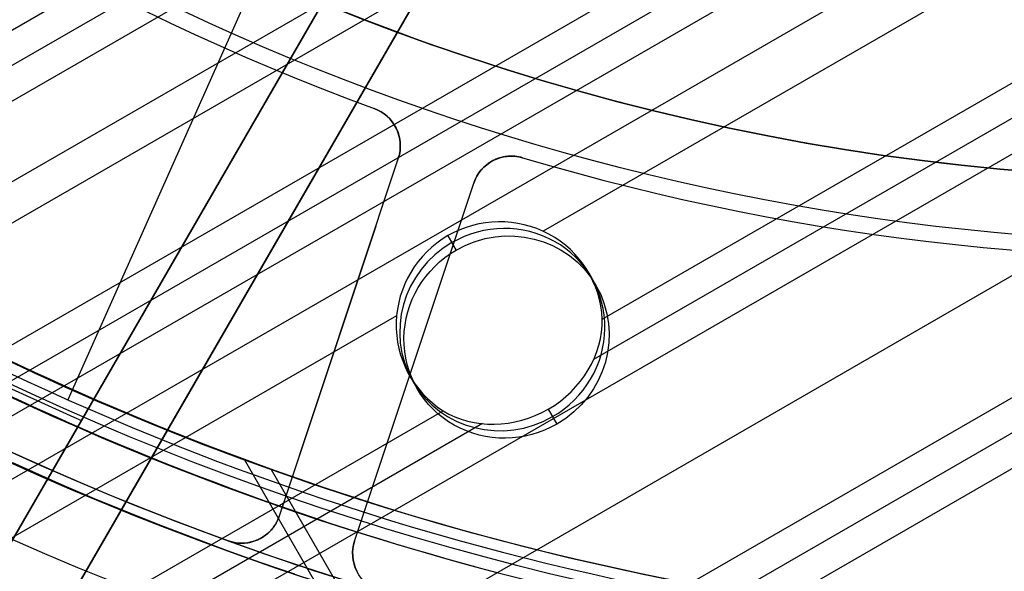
# Model space of a CAD drawing. Extents: x 19499 to 20475, y -6718 to -5871.
# Tile 9 of 60: x 19957 to 19982, y -6471 to -6457. Entities that reach past the tile are written whole.
import ezdxf

# ---------------------------------------------------------------- set-up
doc = ezdxf.new("R2010")
doc.units = 0
doc.layers.get('0').update_dxf_attribs({"linetype": 'CONTINUOUS'})
doc.layers.add('BLANCO_METALICO', color=7, linetype='CONTINUOUS')
doc.layers.add('COLOR', color=7, linetype='CONTINUOUS')

msp = doc.modelspace()

# ---------------------------------------------------------------- linework, layer by layer
for p, q in [((19966.5608478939, -6447.281077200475, 103.0971952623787), (19958.0114763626, -6466.483280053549, 89.05580518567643)), ((19972.89623492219, -6451.580841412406, 88.12500292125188), (19952.45569112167, -6463.382194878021, 88.12500292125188)), ((19544.53160284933, -6695.071814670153, 57.14137034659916), (19965.36961918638, -6452.100872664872, 57.14137034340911)), ((19966.34880751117, -6452.432302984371, 56.71842685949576), (19544.91991347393, -6695.74438840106, 56.71842685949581)), ((19545.30822409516, -6696.416962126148, 56.29548337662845), (19967.35217233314, -6452.749775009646, 56.2954833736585)), ((19970.7846501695, -6453.838887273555, 55.92515012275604), (19546.637943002, -6698.720102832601, 55.92515012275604)), ((19547.96766190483, -6701.023243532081, 55.55481686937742), (19974.51747190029, -6454.754595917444, 55.55481686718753)), ((19975.74511970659, -6454.942578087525, 55.13187338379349), (19548.35597252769, -6701.695817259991, 55.13187338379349)), ((19548.74428315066, -6702.368390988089, 54.70892989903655), (19977.01339573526, -6455.107103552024, 54.70892989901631)), ((19549.43534594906, -6703.565346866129, 56.44244927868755), (19978.74570330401, -6455.702896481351, 56.44244927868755)), ((19981.4142070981, -6455.637148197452, 54.33859664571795), (19969.98319248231, -6462.236847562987, 54.33859664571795)), ((19971.47043204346, -6464.449043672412, 53.96826339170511), (19984.40738715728, -6456.979889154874, 53.96826339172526)), ((19984.79569777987, -6457.652462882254, 53.54531990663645), (19971.25323618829, -6465.47120672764, 53.54531990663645)), ((19552.18034220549, -6708.319819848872, 53.12237642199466), (19985.1840084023, -6458.325036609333, 53.12237642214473)), ((19986.51372730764, -6460.628177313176, 52.75204316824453), (19553.51006111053, -6710.622960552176, 52.75204316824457)), ((19967.7937313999, -6462.708161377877, 56.30606356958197), (19967.58438501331, -6462.345562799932, 54.4925059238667)), ((19967.5843850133, -6462.34556279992, 54.49250592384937), (19967.79373139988, -6462.708161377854, 56.30606356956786)), ((19967.58438501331, -6462.345562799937, 54.49250592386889), (19967.79373139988, -6462.708161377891, 56.30606356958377)), ((19554.83978001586, -6712.926101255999, 52.38170991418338), (19987.84344621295, -6462.931318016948, 52.38170991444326)), ((19971.12883470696, -6463.284729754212, 54.133758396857), (19971.31207853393, -6463.602117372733, 55.72119082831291)), ((19988.23175683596, -6463.603891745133, 51.95876642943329), (19555.22825110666, -6713.598582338, 51.95876642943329)), ((19966.29083112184, -6464.368633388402, 54.33859664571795), (19550.07400205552, -6704.671531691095, 54.33859664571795)), ((19988.62006745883, -6464.276465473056, 51.5358229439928), (19555.67506077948, -6714.237381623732, 51.53582294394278)), ((19966.62550260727, -6465.884729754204, 54.13375839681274), (19966.80874643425, -6466.202117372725, 55.72119082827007)), ((19551.40372096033, -6706.974672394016, 53.96826339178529), (19967.46302937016, -6466.762718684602, 53.96826339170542)), ((19970.11122792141, -6466.722183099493, 53.26628440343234), (19970.32709356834, -6467.096073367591, 55.13631808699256)), ((19968.45684647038, -6467.085703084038, 53.54531990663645), (19551.79203158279, -6707.647246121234, 53.5453199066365)), ((19964.2279766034, -6471.048807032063, 57.73911972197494), (19962.47004091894, -6468.003973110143, 58.55082258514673)), ((19963.13508863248, -6468.245011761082, 52.74066862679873), (19964.87377886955, -6471.256511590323, 51.93785208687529))]:
    msp.add_line(p, q)
at = {"extrusion": (0.1124755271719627, -0.1948133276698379, 0.9743700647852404)}
msp.add_lwpolyline([(14072.73630583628, -15186.40989010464), (14072.22575624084, -15186.10092170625), (14071.71721043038, -15185.78725698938), (14071.21072882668, -15185.46891492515), (14070.70637165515, -15185.14591556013), (14070.20419892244, -15184.81828001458), (14069.70427039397, -15184.48603048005), (14069.20664557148, -15184.14919021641), (14068.71138367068, -15183.80778354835), (14068.21854359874, -15183.46183586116), (14067.72818393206, -15183.11137359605), (14067.24036289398, -15182.7564242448), (14066.75513833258, -15182.39701634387), (14066.27256769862, -15182.0331794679), (14065.79270802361, -15181.66494422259), (14065.31561589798, -15181.29234223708), (14064.84134744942, -15180.91540615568), (14064.36995832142, -15180.53416962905), (14063.90150365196, -15180.14866730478), (14063.4360380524, -15179.75893481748), (14062.97361558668, -15179.36500877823), (14062.51428975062, -15178.96692676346), (14062.05811345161, -15178.5647273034), (14061.60513898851, -15178.15844986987), (14061.15541803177, -15177.74813486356), (14060.70900160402, -15177.33382360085), (14060.26594006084, -15176.91555830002), (14059.82628307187, -15176.49338206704), (14059.3900796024, -15176.06733888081), (14058.95737789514, -15175.63747357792), (14058.52822545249, -15175.20383183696), (14058.10266901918, -15174.76646016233), (14057.68075456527, -15174.32540586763), (14057.26252726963, -15173.88071705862), (14056.8480315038, -15173.43244261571), (14056.43731081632, -15172.98063217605), (14056.03040791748, -15172.52533611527), (14055.6273646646, -15172.06660552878), (14055.2282220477, -15171.60449221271), (14054.83302017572, -15171.13904864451), (14054.44179826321, -15170.6703279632), (14054.05459461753, -15170.19838394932), (14053.67144662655, -15169.72327100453), (14053.29239074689, -15169.2450441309), (14052.91746249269, -15168.76375891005), (14052.54669642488, -15168.27947148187), (14052.18012614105, -15167.79223852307), (14051.81778426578, -15167.30211722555), (14051.45970244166, -15166.80916527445), (14051.10591132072, -15166.31344082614), (14050.75644055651, -15165.8150024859), (14050.41131879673, -15165.31390928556), (14050.0705736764, -15164.81022066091), (14049.73423181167, -15164.30399642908), (14049.40231879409, -15163.79529676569), (14049.0748591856, -15163.28418218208), (14048.75187651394, -15162.77071350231), (14048.43339326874, -15162.25495184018), (14048.11943089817, -15161.73695857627), (14047.81000980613, -15161.21679533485), (14047.50514935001, -15160.69452396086), (14047.20486783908, -15160.17020649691), (14046.90918253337, -15159.64390516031), (14046.61810964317, -15159.1156823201), (14046.33166432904, -15158.58560047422), (14046.04986070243, -15158.05372222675), (14045.7727118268, -15157.52011026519), (14045.50022971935, -15156.98482733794), (14045.23242535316, -15156.44793623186), (14044.96930866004, -15155.90949974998), (14044.71088853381, -15155.36958068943), (14044.457172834, -15154.82824181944), (14044.2081683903, -15154.28554585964), (14043.96388100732, -15153.74155545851), (14043.72431546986, -15153.19633317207), (14043.48947554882, -15152.64994144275), (14043.25936400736, -15152.1024425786), (14043.03398260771, -15151.55389873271), (14042.81333211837, -15151.00437188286), (14042.59741232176, -15150.45392381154), (14042.38622202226, -15149.90261608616), (14042.17975905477, -15149.3505100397), (14041.97802029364, -15148.79766675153), (14041.78100166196, -15148.24414702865), (14041.5886981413, -15147.69001138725), (14041.40110378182, -15147.13532003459), (14041.21821171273, -15146.58013285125), (14041.04001415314, -15146.02450937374), (14040.86650242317, -15145.46850877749), (14040.69766695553, -15144.91218986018), (14040.53349730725, -15144.35561102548), (14040.37398217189, -15143.79883026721), (14040.21910939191, -15143.24190515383), (14040.06886597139, -15142.68489281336), (14039.92323808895, -15142.12784991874), (14039.78221111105, -15141.57083267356), (14039.64576960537, -15141.01389679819), (14039.51389735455, -15140.45709751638), (14039.38657737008, -15139.90048954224), (14039.26379190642, -15139.34412706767), (14039.14552247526, -15138.78806375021), (14039.03174986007, -15138.23235270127), (14038.92245413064, -15137.67704647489), (14038.81761465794, -15137.12219705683), (14038.71721012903, -15136.56785585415), (14038.6212185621, -15136.0140736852), (14038.52961732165, -15135.46090077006), (14038.44238313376, -15134.90838672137), (14038.35949210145, -15134.35658053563), (14038.2809197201, -15133.80553058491), (14038.20664089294, -15133.25528460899), (14038.13662994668, -15132.70588970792), (14038.07086064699, -15132.15739233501), (14038.00930621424, -15131.60983829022), (14037.95193933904, -15131.06327271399), (14037.89873219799, -15130.51774008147), (14037.8496564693, -15129.97328419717), (14037.80468334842, -15129.42994818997), (14037.76378356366, -15128.88777450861), (14037.72692739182, -15128.3468049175), (14037.69408467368, -15127.80708049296), (14037.66522482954, -15127.26864161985), (14037.64031687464, -15126.73152798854), (14037.61932943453, -15126.19577859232), (14037.60223076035, -15125.66143172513), (14037.58898874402, -15125.12852497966), (14037.57957093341, -15124.59709524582), (14037.57394454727, -15124.06717870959), (14037.57207649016, -15123.53881085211)], dxfattribs=at)
at = {"extrusion": (0.1124755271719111, -0.1948133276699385, 0.9743700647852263)}
msp.add_lwpolyline([(14037.57207649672, -15124.81770079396), (14037.57382816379, -15125.32934407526), (14037.57910334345, -15125.84244072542), (14037.58793210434, -15126.35695855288), (14037.60034423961, -15126.87286474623), (14037.61636925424, -15127.39012587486), (14037.63603635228, -15127.90870789), (14037.659374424, -15128.42857612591), (14037.68641203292, -15128.94969530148), (14037.71717740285, -15129.47202952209), (14037.75169840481, -15129.99554228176), (14037.79000254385, -15130.52019646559), (14037.83211694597, -15131.04595435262), (14037.87806834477, -15131.57277761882), (14037.92788306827, -15132.10062734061), (14037.98158702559, -15132.62946399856), (14038.03920569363, -15133.15924748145), (14038.10076410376, -15133.6899370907), (14038.16628682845, -15134.22149154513), (14038.23579796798, -15134.753868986), (14038.30932113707, -15135.28702698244), (14038.38687945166, -15135.82092253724), (14038.46849551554, -15136.35551209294), (14038.55419140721, -15136.89075153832), (14038.64398866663, -15137.42659621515), (14038.73790828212, -15137.96300092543), (14038.8359706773, -15138.49991993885), (14038.93819569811, -15139.03730700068), (14039.04460259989, -15139.57511534), (14039.1552100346, -15140.11329767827), (14039.27003603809, -15140.65180623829), (14039.38909801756, -15141.19059275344), (14039.51241273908, -15141.72960847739), (14039.63999631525, -15142.26880419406), (14039.77186419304, -15142.808130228), (14039.9080311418, -15143.34753645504), (14040.04851124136, -15143.88697231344), (14040.19331787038, -15144.4263868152), (14040.34246369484, -15144.96572855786), (14040.49596065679, -15145.50494573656), (14040.65381996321, -15146.04398615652), (14040.8160520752, -15146.58279724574), (14040.98266669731, -15147.12132606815), (14041.15367276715, -15147.65951933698), (14041.32907844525, -15148.19732342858), (14041.50889110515, -15148.7346843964), (14041.69311732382, -15149.27154798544), (14041.88176287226, -15149.8078596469), (14042.07483270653, -15150.34356455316), (14042.27233095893, -15150.87860761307), (14042.47426092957, -15151.41293348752), (14042.68062507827, -15151.94648660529), (14042.89142501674, -15152.47921117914), (14043.10666150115, -15153.01105122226), (14043.32633442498, -15153.54195056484), (14043.55044281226, -15154.071852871), (14043.7789848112, -15154.60070165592), (14044.01195768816, -15155.12844030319), (14044.24935782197, -15155.65501208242), (14044.49118069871, -15156.18036016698), (14044.73742090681, -15156.70442765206), (14044.98807213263, -15157.2271575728), (14045.24312715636, -15157.74849292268), (14045.50257784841, -15158.26837667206), (14045.76641516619, -15158.78675178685), (14046.03462915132, -15159.30356124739), (14046.30720892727, -15159.81874806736), (14046.58414269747, -15160.33225531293), (14046.8654177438, -15160.84402612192), (14047.15102042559, -15161.35400372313), (14047.4409361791, -15161.86213145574), (14047.7351495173, -15162.3683527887), (14048.03364403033, -15162.87261134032), (14048.33640238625, -15163.37485089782), (14048.64340633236, -15163.87501543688), (14048.95463669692, -15164.37304914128), (14049.27007339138, -15164.86889642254), (14049.58969541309, -15165.36250193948), (14049.91348084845, -15165.85381061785), (14050.24140687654, -15166.34276766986), (14050.57344977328, -15166.82931861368), (14050.90958491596, -15167.31340929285), (14051.24978678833, -15167.7949858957), (14051.59402898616, -15168.27399497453), (14051.94228422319, -15168.75038346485), (14052.29452433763, -15169.22409870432), (14052.65072029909, -15169.69508845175), (14053.010842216, -15170.16330090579), (14053.37485934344, -15170.62868472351), (14053.74274009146, -15171.09118903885), (14054.11445203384, -15171.55076348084), (14054.48996191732, -15172.00735819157), (14054.86923567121, -15172.46092384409), (14055.25223841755, -15172.91141165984), (14055.63893448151, -15173.35877342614), (14056.02928740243, -15173.80296151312), (14056.42325994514, -15174.24392889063), (14056.82081411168, -15174.68162914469), (14057.22191115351, -15175.11601649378), (14057.62651158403, -15175.54704580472), (14058.03457519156, -15175.97467260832), (14058.44606105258, -15176.39885311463), (14058.86092754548, -15176.81954422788), (14059.27913236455, -15177.23670356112), (14059.70063253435, -15177.6502894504), (14060.12538442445, -15178.06026096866), (14060.55334376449, -15178.46657793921), (14060.98446565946, -15178.86920094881), (14061.41870460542, -15179.26809136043), (14061.85601450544, -15179.66321132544), (14062.29634868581, -15180.05452379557), (14062.73965991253, -15180.44199253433), (14063.1859004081, -15180.82558212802), (14063.63502186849, -15181.20525799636), (14064.08697548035, -15181.58098640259), (14064.54171193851, -15181.95273446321), (14064.99918146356, -15182.32047015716), (14065.45933381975, -15182.68416233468), (14065.92211833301, -15183.04378072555), (14066.38748390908, -15183.399295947), (14066.8553790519, -15183.75067951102), (14067.32575188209, -15184.09790383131), (14067.79855015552, -15184.4409422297), (14068.27372128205, -15184.77976894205), (14068.75121234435, -15185.11435912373), (14069.23097011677, -15185.44468885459), (14069.7129410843, -15185.77073514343), (14070.19707146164, -15186.09247593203), (14070.68330721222, -15186.40989009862)], dxfattribs=at)
at = {"extrusion": (0.112475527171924, -0.194813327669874, 0.9743700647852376)}
msp.add_lwpolyline([(14035.27207649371, -15123.53881084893), (14035.27382396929, -15124.05805962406), (14035.27908618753, -15124.57875890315), (14035.28789264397, -15125.10087713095), (14035.30027256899, -15125.62438215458), (14035.31625491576, -15126.14924122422), (14035.33586834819, -15126.67542099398), (14035.35914122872, -15127.20288752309), (14035.38610160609, -15127.73160627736), (14035.41677720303, -15128.26154213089), (14035.45119540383, -15128.79265936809), (14035.48938324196, -15129.32492168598), (14035.53136738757, -15129.85829219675), (14035.57717413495, -15130.39273343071), (14035.62682938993, -15130.92820733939), (14035.6803586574, -15131.46467529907), (14035.73778702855, -15132.00209811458), (14035.79913916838, -15132.54043602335), (14035.86443930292, -15133.07964869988), (14035.93371120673, -15133.61969526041), (14036.00697819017, -15134.16053426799), (14036.08426308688, -15134.70212373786), (14036.16558824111, -15135.24442114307), (14036.2509754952, -15135.78738342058), (14036.34044617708, -15136.33096697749), (14036.43402108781, -15136.87512769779), (14036.53172048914, -15137.4198209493), (14036.63356409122, -15137.96500159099), (14036.73957104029, -15138.51062398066), (14036.84975990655, -15139.0566419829), (14036.96414867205, -15139.60300897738), (14037.08275471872, -15140.14967786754), (14037.20559481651, -15140.69660108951), (14037.33268511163, -15141.2437306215), (14037.46404111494, -15141.79101799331), (14037.59967769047, -15142.3384142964), (14037.73960904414, -15142.88587019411), (14037.88384871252, -15143.43333593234), (14038.0324095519, -15143.9807613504), (14038.18530372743, -15144.52809589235), (14038.34254270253, -15145.07528861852), (14038.50413722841, -15145.62228821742), (14038.67009733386, -15146.16904301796), (14038.84043231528, -15146.7155010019), (14039.01515072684, -15147.26160981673), (14039.19426037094, -15147.80731678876), (14039.37776828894, -15148.35256893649), (14039.56568075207, -15148.89731298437), (14039.75800325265, -15149.44149537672), (14039.9547404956, -15149.98506229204), (14040.15589639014, -15150.52795965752), (14040.36147404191, -15151.07013316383), (14040.57147574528, -15151.61152828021), (14040.785902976, -15152.15209026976), (14041.0047563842, -15152.69176420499), (14041.22803578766, -15153.23049498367), (14041.45574016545, -15153.7682273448), (14041.68786765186, -15154.30490588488), (14041.92441553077, -15154.84047507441), (14042.16538023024, -15155.3748792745), (14042.41075731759, -15155.90806275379), (14042.6605414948, -15156.43996970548), (14042.91472659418, -15156.97054426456), (14043.17330557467, -15157.49973052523), (14043.43627051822, -15158.02747255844), (14043.70361262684, -15158.55371442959), (14043.97532221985, -15159.0784002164), (14044.25138873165, -15159.60147402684), (14044.53180070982, -15160.12288001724), (14044.81654581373, -15160.64256241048), (14045.10561081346, -15161.16046551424), (14045.39898158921, -15161.67653373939), (14045.69664313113, -15162.19071161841), (14045.99857953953, -15162.70294382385), (14046.3047740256, -15163.21317518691), (14046.61520891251, -15163.72135071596), (14046.92986563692, -15164.22741561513), (14047.24872475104, -15164.73131530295), (14047.57176592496, -15165.23299543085), (14047.89896794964, -15165.73240190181), (14048.23030874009, -15166.22948088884), (14048.56576533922, -15166.72417885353), (14048.90531392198, -15167.21644256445), (14049.24892979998, -15167.70621911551), (14049.59658742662, -15168.19345594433), (14049.94826040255, -15168.67810085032), (14050.30392148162, -15169.16010201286), (14050.66354257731, -15169.63940800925), (14051.02709476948, -15170.1159678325), (14051.39454831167, -15170.58973090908), (14051.76587263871, -15171.06064711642), (14052.14103637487, -15171.52866680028), (14052.52000734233, -15171.9937407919), (14052.90275257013, -15172.45582042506), (14053.28923830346, -15172.91485755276), (14053.67943001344, -15173.37080456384), (14054.07329240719, -15173.82361439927), (14054.47078943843, -15174.27324056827), (14054.87188431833, -15174.71963716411), (14055.27653952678, -15175.16275887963), (14055.6847168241, -15175.60256102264), (14056.096377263, -15176.03899953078), (14056.51148120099, -15176.47203098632), (14056.92998831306, -15176.90161263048), (14057.35185760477, -15177.32770237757), (14057.77704742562, -15177.75025882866), (14058.20551548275, -15178.16924128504), (14058.63721885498, -15178.58460976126), (14059.07211400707, -15178.99632499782), (14059.51015680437, -15179.40434847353), (14059.95130252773, -15179.80864241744), (14060.39550588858, -15180.2091698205), (14060.84272104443, -15180.60589444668), (14061.29290161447, -15180.99878084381), (14061.74600069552, -15181.38779435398), (14062.20197087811, -15181.77290112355), (14062.66076426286, -15182.15406811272), (14063.12233247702, -15182.53126310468), (14063.58662669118, -15182.90445471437), (14064.0535976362, -15183.27361239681), (14064.52319562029, -15183.63870645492), (14064.99537054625, -15183.99970804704), (14065.47007192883, -15184.35658919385), (14065.94724891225, -15184.70932278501), (14066.4268502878, -15185.05788258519), (14066.90882451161, -15185.40224323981), (14067.39311972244, -15185.74238028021), (14067.87968375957, -15186.07827012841), (14068.3684641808, -15186.40989010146)], dxfattribs=at)
at = {"extrusion": (0.1124755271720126, -0.1948133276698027, 0.9743700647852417)}
msp.add_lwpolyline([(14066.52850022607, -15186.40989010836), (14066.06256948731, -15186.07256656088), (14065.59891008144, -15185.73130681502), (14065.13756888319, -15185.38613463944), (14064.67859245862, -15185.0370745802), (14064.22202704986, -15184.68415195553), (14063.76791856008, -15184.32739285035), (14063.31631253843, -15183.96682411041), (14062.86725416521, -15183.60247333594), (14062.42078823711, -15183.23436887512), (14061.97695915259, -15182.86253981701), (14061.5358108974, -15182.48701598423), (14061.09738703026, -15182.10782792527), (14060.6617306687, -15181.72500690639), (14060.22888447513, -15181.33858490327), (14059.79889064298, -15180.94859459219), (14059.37179088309, -15180.555069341), (14058.94762641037, -15180.15804319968), (14058.52643793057, -15179.75755089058), (14058.1082656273, -15179.35362779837), (14057.69314914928, -15178.94630995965), (14057.28112759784, -15178.53563405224), (14056.87223951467, -15178.12163738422), (14056.46652286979, -15177.70435788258), (14056.0640150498, -15177.28383408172), (14055.66475284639, -15176.8601051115), (14055.26877244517, -15176.43321068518), (14054.87610941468, -15176.00319108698), (14054.48679869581, -15175.57008715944), (14054.10087459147, -15175.13394029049), (14053.71837075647, -15174.69479240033), (14053.3393201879, -15174.25268592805), (14052.96375521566, -15173.80766381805), (14052.59170749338, -15173.35976950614), (14052.22320798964, -15172.90904690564), (14051.85828697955, -15172.45554039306), (14051.49697403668, -15171.9992947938), (14051.13929802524, -15171.54035536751), (14050.7852870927, -15171.07876779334), (14050.43496866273, -15170.61457815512), (14050.08836942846, -15170.14783292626), (14049.74551534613, -15169.67857895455), (14049.4064316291, -15169.20686344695), (14049.07114274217, -15168.73273395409), (14048.73967239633, -15168.25623835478), (14048.41204354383, -15167.77742484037), (14048.0882783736, -15167.29634189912), (14047.76839830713, -15166.81303830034), (14047.45242399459, -15166.3275630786), (14047.1403753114, -15165.83996551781), (14046.83227135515, -15165.35029513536), (14046.5281304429, -15164.85860166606), (14046.2279701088, -15164.36493504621), (14045.93180710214, -15163.86934539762), (14045.63965738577, -15163.37188301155), (14045.35153613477, -15162.87259833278), (14045.06745773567, -15162.37154194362), (14044.78743578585, -15161.86876454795), (14044.51148309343, -15161.36431695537), (14044.23961167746, -15160.85825006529), (14043.97183276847, -15160.35061485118), (14043.70815680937, -15159.84146234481), (14043.44859345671, -15159.33084362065), (14043.19315158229, -15158.81880978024), (14042.94183927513, -15158.30541193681), (14042.69466384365, -15157.79070119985), (14042.4516318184, -15157.27472865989), (14042.21274895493, -15156.75754537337), (14041.97802023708, -15156.23920234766), (14041.74744988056, -15155.7197505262), (14041.52104133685, -15155.19924077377), (14041.2987972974, -15154.67772386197), (14041.08071969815, -15154.1552504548), (14040.86680972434, -15153.63187109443), (14040.65706781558, -15153.10763618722), (14040.45149367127, -15152.58259598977), (14040.25008625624, -15152.0568005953), (14040.05284380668, -15151.53029992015), (14039.85976383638, -15151.00314369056), (14039.67084314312, -15150.4753814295), (14039.48607781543, -15149.94706244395), (14039.30546323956, -15149.41823581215), (14039.12899410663, -15148.8889503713), (14038.95666442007, -15148.3592547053), (14038.78846750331, -15147.82919713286), (14038.62439600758, -15147.29882569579), (14038.46444192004, -15146.76818814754), (14038.30859657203, -15146.23733194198), (14038.15685064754, -15145.70630422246), (14038.00919419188, -15145.17515181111), (14037.86561662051, -15144.64392119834), (14037.72610672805, -15144.11265853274), (14037.59065269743, -15143.58140961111), (14037.45924210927, -15143.05021986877), (14037.33186195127, -15142.51913437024), (14037.20849862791, -15141.98819780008), (14037.08913797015, -15141.45745445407), (14036.97376524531, -15140.92694823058), (14036.86236516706, -15140.39672262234), (14036.75492190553, -15139.86682070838), (14036.65141909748, -15139.33728514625), (14036.55183985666, -15138.80815816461), (14036.45616678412, -15138.279481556), (14036.36438197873, -15137.75129666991), (14036.27646704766, -15137.22364440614), (14036.19240311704, -15136.69656520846), (14036.11217084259, -15136.17009905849), (14036.03575042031, -15135.64428546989), (14035.96312159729, -15135.11916348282), (14035.89426368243, -15134.59477165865), (14035.82915555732, -15134.07114807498), (14035.76777568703, -15133.54833032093), (14035.71010213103, -15133.02635549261), (14035.65611255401, -15132.50526018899), (14035.6057842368, -15131.98508050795), (14035.55909408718, -15131.46585204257), (14035.51601865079, -15130.94760987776), (14035.47653412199, -15130.43038858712), (14035.44061635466, -15129.91422222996), (14035.40824087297, -15129.39914434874), (14035.37938288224, -15128.88518796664), (14035.35401727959, -15128.37238558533), (14035.33211866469, -15127.8607691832), (14035.31366135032, -15127.35037021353), (14035.29861937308, -15126.84121960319), (14035.28696650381, -15126.33334775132), (14035.27867625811, -15125.82678452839), (14035.27372190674, -15125.32155927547), (14035.27207648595, -15124.81770080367)], dxfattribs=at)
for points in [[(19956.44413536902, -6466.331733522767), (19956.84283534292, -6466.518223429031), (19957.24265014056, -6466.70229296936), (19957.64356563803, -6466.883933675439), (19958.04556771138, -6467.063137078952), (19958.44864223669, -6467.239894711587), (19958.85277509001, -6467.414198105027), (19959.25795214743, -6467.58603879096), (19959.664159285, -6467.755408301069), (19960.0713823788, -6467.922298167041), (19960.47960730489, -6468.086699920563), (19960.88881993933, -6468.248605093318), (19961.29900615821, -6468.408005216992), (19961.71015183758, -6468.564891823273), (19962.12224285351, -6468.719256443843), (19962.53526508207, -6468.87109061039), (19962.94920439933, -6469.020385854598), (19963.36404668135, -6469.167133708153), (19963.77977780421, -6469.311325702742), (19964.19638364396, -6469.45295337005), (19964.61385007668, -6469.592008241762), (19965.03216297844, -6469.728481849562), (19965.4513082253, -6469.862365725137), (19965.87127169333, -6469.993651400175), (19966.29203925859, -6470.122330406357), (19966.71359679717, -6470.248394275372), (19967.13593018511, -6470.371834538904), (19967.55902529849, -6470.49264272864), (19967.98286801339, -6470.610810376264), (19968.40744420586, -6470.726329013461), (19968.83273929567, -6470.839191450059)], [(19956.62098669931, -6468.067046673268), (19957.0302845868, -6468.252485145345), (19957.44069176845, -6468.435435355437), (19957.852193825, -6468.615888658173), (19958.26477633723, -6468.793836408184), (19958.67842488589, -6468.9692699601), (19959.09312505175, -6469.142180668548), (19959.50886241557, -6469.312559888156), (19959.92562255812, -6469.480398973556), (19960.34339106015, -6469.645689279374), (19960.76215350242, -6469.80842216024), (19961.18189546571, -6469.968588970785), (19961.60260253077, -6470.126181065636), (19962.02426027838, -6470.281189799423), (19962.44685428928, -6470.433606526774), (19962.87037014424, -6470.583422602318), (19963.29479342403, -6470.730629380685), (19963.7201097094, -6470.875218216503)]]:
    msp.add_lwpolyline(points)
for centre, radius, start, end in [((19986.97575810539, -6401.428438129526, 89.37470231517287), 73.2424557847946, 210.0000000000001, 30.00000000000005), ((19986.97575809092, -6401.428438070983, 88.63012703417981), 71.44457953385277, 210.0000000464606, 29.99999995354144), ((19986.97575810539, -6401.428438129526, 89.05580518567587), 71.21139006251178, 209.9999999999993, 29.99999999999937), ((19986.97575810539, -6401.42843812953, 88.12500292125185), 70.93945536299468, 254.9999999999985, 345.0000000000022), ((19986.97575810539, -6401.428438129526, 68.68735261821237), 73.24245578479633, 211.1713425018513, 311.5923049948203), ((19986.97575810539, -6401.428438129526, 67.93735261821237), 70.94245578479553, 213.8367835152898, 313.7266063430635), ((19987.3765503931, -6400.615711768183, 88.12500292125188), 71.82843897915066, 232.6410184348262, 254.8589815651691), ((19986.97575810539, -6401.428438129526, 88.125002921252), 70.93945536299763, 232.4999999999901, 255.0000000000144), ((19986.97575810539, -6401.428438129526, 46.50000292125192), 71.74245578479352, 232.4999999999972, 299.99993284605)]:
    msp.add_arc(centre, radius, start, end)
at = {"extrusion": (0, 0, -1)}
for centre, radius, start, end in [((-19986.97575810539, -6401.428438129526, -89.37470231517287), 70.94245578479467, 149.9999999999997, 329.9999999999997), ((-19986.97575810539, -6401.428438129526, -46.50000292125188), 70.94245578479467, 149.9999999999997, 329.9999999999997), ((-19986.97575810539, -6401.428438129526, -88.12500292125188), 52.0912327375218, 149.9999999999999, 329.9999999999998)]:
    msp.add_arc(centre, radius, start, end, dxfattribs=at)
at = {"extrusion": (0.06896082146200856, -0.1194436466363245, 0.9904431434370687)}
msp.add_arc((14061.25430376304, -15426.54246516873, 2202.838870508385), 2.609710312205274, 332.8388289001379, 89.81882946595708, dxfattribs=at)
at = {"extrusion": (-0.112475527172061, 0.1948133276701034, -0.974370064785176)}
msp.add_arc((-14061.26254823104, -15171.36617119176, -3559.772751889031), 2.59999999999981, 90, 269.9999999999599, dxfattribs=at)
at = {"extrusion": (0.1124755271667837, -0.1948133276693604, 0.9743700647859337)}
msp.add_arc((14061.26254852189, -15171.36617094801, 3558.814606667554), 2.599999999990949, 270.0000000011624, 90.00000000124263, dxfattribs=at)
at = {"extrusion": (0.06896082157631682, -0.1194436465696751, 0.9904431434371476)}
msp.add_arc((14061.2707927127, -15426.54247853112, 2202.838872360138), 2.609710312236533, 90.1811705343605, 207.1611710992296, dxfattribs=at)
at = {"extrusion": (0.1124755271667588, -0.1948133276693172, 0.9743700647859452)}
msp.add_arc((14061.26254852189, -15171.3661709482, 3558.814606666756), 2.600000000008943, 90.00000000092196, 270.0000000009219, dxfattribs=at)
at = {"extrusion": (-0.1124755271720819, 0.1948133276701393, -0.9743700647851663)}
msp.add_arc((-14061.26254823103, -15171.36617119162, -3559.772751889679), 2.599999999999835, 269.9999999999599, 90.00000000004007, dxfattribs=at)
at = {"extrusion": (0.239134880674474, -0.4141937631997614, 0.878212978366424)}
msp.add_arc((14061.24252105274, -13659.23702670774, 7500.805304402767), 2.589095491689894, 270.4432023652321, 334.3371695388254, dxfattribs=at)
at = {"extrusion": (0.2391348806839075, -0.4141937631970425, 0.8782129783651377)}
msp.add_arc((14061.28257541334, -13659.23702693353, 7500.805304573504), 2.589095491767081, 205.6628304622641, 269.5567976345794, dxfattribs=at)
at = {"layer": 'BLANCO_METALICO'}
for p, q in [((19958.48014496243, -6466.783838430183, 190.1470783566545), (19975.4375313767, -6437.41267843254, 190.1470783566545)), ((19975.4375313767, -6437.41267843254, 187.6470783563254), (19958.48014496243, -6466.783838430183, 187.6470783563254)), ((19958.48014496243, -6466.783838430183, 188.8970783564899), (19975.4375313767, -6437.41267843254, 188.8970783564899)), ((19954.63575458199, -6477.442524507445, 186.1470783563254), (19977.16952466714, -6438.412867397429, 186.1470783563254)), ((19954.63575458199, -6477.442524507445, 184.6470783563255), (19977.16942944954, -6438.413032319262, 184.6470783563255)), ((19977.16958119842, -6438.412680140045, 190.1470783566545), (19960.21219587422, -6467.783838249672, 190.1470783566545)), ((19960.21219587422, -6467.783838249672, 187.6470783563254), (19977.16958119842, -6438.412680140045, 187.6470783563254)), ((19977.16958119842, -6438.412680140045, 188.8970783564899), (19960.21219587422, -6467.783838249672, 188.8970783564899)), ((19965.90268676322, -6457.927614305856, 184.6470783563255), (19965.90268676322, -6457.927614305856, 187.6470783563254)), ((19952.90370001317, -6476.442522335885, 190.1470783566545), (19958.48014496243, -6466.783838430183, 190.1470783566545)), ((19958.48014496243, -6466.783838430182, 188.89707835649), (19952.90370001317, -6476.442522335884, 188.89707835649)), ((19958.48014496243, -6466.783838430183, 187.6470783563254), (19958.35333785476, -6467.003474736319, 187.6470783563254)), ((19958.48014496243, -6466.783838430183, 190.1470783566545), (19958.48014496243, -6466.783838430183, 187.6470783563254)), ((19958.35333785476, -6467.003474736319, 187.6470783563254), (19952.90370001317, -6476.442522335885, 187.6470783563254)), ((19954.63575082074, -6477.442522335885, 187.6470783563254), (19960.21219587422, -6467.783838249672, 187.6470783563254)), ((19960.21219587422, -6467.783838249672, 190.1470783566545), (19954.63575082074, -6477.442522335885, 190.1470783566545)), ((19954.63575082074, -6477.442522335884, 188.89707835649), (19960.21219587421, -6467.783838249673, 188.89707835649)), ((19960.21219587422, -6467.783838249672, 190.1470783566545), (19960.21219587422, -6467.783838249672, 187.6470783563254))]:
    msp.add_line(p, q, dxfattribs=at)
at = {"layer": 'BLANCO_METALICO', "extrusion": (0, 0, -1)}
for centre, radius, start, end in [((-19986.97549488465, -6401.428438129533, -171.6470783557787), 99.4999999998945, 179.9999999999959, 4.189765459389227e-12), ((-19986.97549488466, -6401.428438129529, -170.8389899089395), 99.49999999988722, 179.9999999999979, 2.094882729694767e-12), ((-19986.97549488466, -6401.428438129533, -169.280901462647), 99.49999999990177, 179.9999999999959, 4.189765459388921e-12), ((-19986.97549488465, -6401.428438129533, -171.6470783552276), 99.09999999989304, 179.9999999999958, 4.206676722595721e-12), ((-19986.97549488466, -6401.428438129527, -170.0309014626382), 98.69999999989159, 179.9999999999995, 5.279656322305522e-13), ((-19986.97549488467, -6401.428438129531, -168.5309014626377), 98.69999999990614, 179.9999999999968, 3.167793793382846e-12), ((-19986.97549488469, -6401.428438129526, -167.2309014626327), 98.19999999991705, 180, 0), ((-19986.97549488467, -6401.428438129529, -168.0309014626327), 98.19999999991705, 179.9999999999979, 2.122615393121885e-12)]:
    msp.add_arc(centre, radius, start, end, dxfattribs=at)
at = {"layer": 'BLANCO_METALICO'}
for centre, radius, start, end in [((19986.97549488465, -6401.428438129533, 170.030901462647), 99.49999999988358, 179.9999999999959, 4.189765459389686e-12), ((19986.97549488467, -6401.428438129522, 168.5309014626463), 99.49999999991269, 180.0000000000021, 359.9999999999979), ((19986.97549488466, -6401.428438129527, 171.6470783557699), 98.69999999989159, 179.9999999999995, 5.279656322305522e-13), ((19986.97549488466, -6401.428438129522, 170.8389899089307), 98.69999999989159, 180.0000000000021, 359.9999999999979), ((19986.97549488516, -6401.428438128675, 187.647078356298), 71.54937665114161, 241.2012678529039, 246.4197189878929)]:
    msp.add_arc(centre, radius, start, end, dxfattribs=at)
at = {"layer": 'COLOR'}
for p, q in [((19965.73038357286, -6459.142264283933, 28.20000054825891), (19965.73038357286, -6459.142264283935, 30.30000054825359)), ((19966.27894043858, -6459.63265364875, 28.083005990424), (19966.27894043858, -6459.63265364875, 30.30000054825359)), ((19966.33390766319, -6460.396044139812, 30.30000054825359), (19963.33681646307, -6469.415313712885, 30.30000054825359)), ((19966.33390766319, -6460.396044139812, 27.78395875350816), (19963.33681646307, -6469.415313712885, 23.7334337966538)), ((19966.33390766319, -6460.396044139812, 30.30000054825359), (19966.33390766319, -6460.396044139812, 27.78395875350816)), ((19968.7329229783, -6460.447675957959, 28.08306731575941), (19968.7329229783, -6460.447675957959, 30.30000054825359)), ((19969.46568626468, -6460.383074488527, 30.30000054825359), (19969.46568626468, -6460.383074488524, 28.20000054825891)), ((19965.23488377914, -6470.045663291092, 23.73350976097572), (19968.23199208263, -6461.02634224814, 27.78404627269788)), ((19965.23488377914, -6470.045663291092, 30.30000054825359), (19968.23199208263, -6461.02634224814, 30.30000054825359)), ((19968.23199208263, -6461.02634224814, 27.78404627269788), (19968.23199208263, -6461.02634224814, 30.30000054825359)), ((19965.76620520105, -6462.104454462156, 27.0167171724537), (19963.33681646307, -6469.415313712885, 27.0167171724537)), ((19965.23488377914, -6470.045663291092, 27.01675515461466), (19967.66425134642, -6462.734867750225, 27.01675515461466)), ((19964.83536206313, -6464.905678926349, 25.75869627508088), (19964.83536206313, -6464.905678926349, 30.30000054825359)), ((19966.73343793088, -6465.536002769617, 25.75877801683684), (19966.73343793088, -6465.536002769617, 30.30000054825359)), ((19963.33681646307, -6469.415313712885, 23.7334337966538), (19963.33681646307, -6469.415313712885, 30.30000054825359)), ((19962.04634003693, -6470.039851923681, 23.29836120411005), (19962.04634003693, -6470.039851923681, 30.30000054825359)), ((19962.83588556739, -6469.993980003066, 30.30000054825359), (19962.83588556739, -6469.993980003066, 23.43011410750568)), ((19965.23488377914, -6470.045663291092, 30.30000054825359), (19965.23488377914, -6470.045663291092, 23.73350976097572))]:
    msp.add_line(p, q, dxfattribs=at)
for points in [[(19969.46568626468, -6460.383074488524, 28.20000054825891), (19969.44138624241, -6460.376177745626, 28.19986734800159), (19969.41703507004, -6460.369907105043, 28.19946774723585), (19969.39263199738, -6460.364262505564, 28.1988017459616), (19969.36817627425, -6460.359243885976, 28.19786934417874), (19969.34366715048, -6460.354851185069, 28.19667054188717), (19969.31910387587, -6460.351084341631, 28.19520533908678), (19969.29448570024, -6460.34794329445, 28.19347373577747), (19969.26981187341, -6460.345427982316, 28.19147573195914), (19969.24500883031, -6460.34354644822, 28.18919899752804), (19969.22004466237, -6460.342302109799, 28.18663824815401), (19969.19498110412, -6460.34168796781, 28.18380405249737), (19969.16987989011, -6460.341697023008, 28.18070697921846), (19969.14480275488, -6460.34232227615, 28.17735759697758), (19969.11981143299, -6460.343556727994, 28.17376647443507), (19969.09496765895, -6460.345393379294, 28.16994418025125), (19969.07033316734, -6460.347825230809, 28.16590128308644), (19969.04591401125, -6460.35083665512, 28.16164508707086), (19969.02167481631, -6460.354416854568, 28.15717585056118), (19968.99761517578, -6460.358566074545, 28.15249357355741), (19968.97373468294, -6460.363284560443, 28.14759825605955), (19968.95003293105, -6460.368572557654, 28.14248989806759), (19968.92650951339, -6460.374430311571, 28.13716849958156), (19968.90316402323, -6460.380858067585, 28.13163406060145), (19968.87999605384, -6460.387856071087, 28.12588658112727), (19968.85700522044, -6460.395424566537, 28.11992606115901), (19968.83419122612, -6460.40356379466, 28.11375250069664), (19968.81155379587, -6460.412273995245, 28.10736589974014), (19968.78909265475, -6460.421555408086, 28.10076625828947), (19968.76666828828, -6460.431484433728, 28.09390501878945), (19968.74432684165, -6460.442035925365, 28.08679836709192), (19968.72234652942, -6460.453057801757, 28.07954341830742), (19968.70100556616, -6460.464397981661, 28.07223728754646), (19968.6802526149, -6460.476063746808, 28.06487074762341), (19968.65985092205, -6460.488164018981, 28.05736982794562), (19968.63980057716, -6460.500699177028, 28.04973452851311), (19968.62010166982, -6460.513669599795, 28.04196484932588), (19968.6007542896, -6460.527075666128, 28.03406079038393), (19968.58175852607, -6460.540917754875, 28.02602235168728), (19968.56311446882, -6460.555196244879, 28.01784953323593), (19968.5448222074, -6460.569911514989, 28.00954233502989), (19968.52683506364, -6460.585120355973, 28.00107184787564), (19968.50913318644, -6460.600847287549, 27.99242568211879), (19968.49175690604, -6460.61704428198, 27.98362861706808), (19968.4747465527, -6460.633663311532, 27.97470543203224), (19968.45814245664, -6460.65065634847, 27.96568090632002), (19968.44198494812, -6460.667975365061, 27.95657981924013), (19968.42631435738, -6460.685572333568, 27.94742695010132), (19968.41117101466, -6460.70339922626, 27.93824707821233), (19968.39653275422, -6460.721465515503, 27.92903368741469), (19968.38235084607, -6460.739812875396, 27.91976374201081), (19968.36862577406, -6460.758441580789, 27.91043724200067), (19968.35535802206, -6460.77735190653, 27.90105418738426), (19968.34254807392, -6460.796544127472, 27.8916145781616), (19968.3301964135, -6460.816018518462, 27.88211841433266), (19968.31830352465, -6460.835775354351, 27.87256569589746), (19968.30686989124, -6460.855814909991, 27.86295642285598), (19968.29589599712, -6460.876137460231, 27.85329059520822), (19968.28538232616, -6460.896743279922, 27.84356821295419), (19968.27532936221, -6460.917632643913, 27.83378927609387), (19968.26573758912, -6460.938805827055, 27.82395378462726), (19968.25660749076, -6460.960263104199, 27.81406173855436), (19968.24793955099, -6460.982004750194, 27.80411313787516), (19968.23973425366, -6461.004031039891, 27.79410798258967), (19968.23199208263, -6461.02634224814, 27.78404627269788)], [(19962.04634003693, -6470.03985192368, 23.29836120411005), (19962.07004129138, -6470.048137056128, 23.29849017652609), (19962.09384651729, -6470.055806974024, 23.29887709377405), (19962.11775510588, -6470.06286157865, 23.29952195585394), (19962.14176644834, -6470.069300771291, 23.30042476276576), (19962.16587993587, -6470.075124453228, 23.30158551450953), (19962.19009495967, -6470.080332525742, 23.30300421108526), (19962.21441091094, -6470.084924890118, 23.30468085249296), (19962.23882718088, -6470.088901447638, 23.30661543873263), (19962.26334316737, -6470.092262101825, 23.30880796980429), (19962.28795829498, -6470.095006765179, 23.31125844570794), (19962.31267199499, -6470.097135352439, 23.31396686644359), (19962.33748369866, -6470.098647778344, 23.31693323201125), (19962.36210022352, -6470.099558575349, 23.32010970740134), (19962.38661854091, -6470.099862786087, 23.32351223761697), (19962.41162331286, -6470.099531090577, 23.32723649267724), (19962.43769920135, -6470.098534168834, 23.3313781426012), (19962.464412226, -6470.09685658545, 23.33588101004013), (19962.49093833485, -6470.09450261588, 23.34062513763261), (19962.51727708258, -6470.091472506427, 23.34561052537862), (19962.54342802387, -6470.087766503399, 23.35083717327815), (19962.56939071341, -6470.083384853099, 23.35630508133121), (19962.59516470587, -6470.078327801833, 23.36201424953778), (19962.62074955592, -6470.072595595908, 23.36796467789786), (19962.64614481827, -6470.066188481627, 23.37415636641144), (19962.67135007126, -6470.059106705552, 23.38058931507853), (19962.69636498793, -6470.051350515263, 23.3872635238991), (19962.721189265, -6470.042920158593, 23.39417899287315), (19962.74582259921, -6470.033815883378, 23.40133572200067), (19962.77026469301, -6470.024037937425, 23.40873371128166), (19962.79451527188, -6470.013586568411, 23.4163729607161), (19962.81896999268, -6470.002259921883, 23.42439075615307), (19962.8424408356, -6469.990664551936, 23.43237524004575), (19962.86443707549, -6469.979101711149, 23.44013611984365), (19962.88605190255, -6469.967064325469, 23.44803224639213), (19962.90728540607, -6469.954552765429, 23.45606361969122), (19962.92813767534, -6469.941567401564, 23.46423023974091), (19962.94860879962, -6469.928108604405, 23.47253210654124), (19962.96869886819, -6469.914176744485, 23.48096922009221), (19962.98840797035, -6469.899772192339, 23.48954158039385), (19963.00773619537, -6469.884895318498, 23.49824918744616), (19963.02671555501, -6469.869509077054, 23.50711157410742), (19963.04535991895, -6469.853597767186, 23.51613711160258), (19963.06364216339, -6469.837193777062, 23.52530905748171), (19963.08153516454, -6469.820329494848, 23.53461066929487), (19963.09901179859, -6469.803037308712, 23.54402520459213), (19963.11604494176, -6469.78534960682, 23.55353592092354), (19963.13260747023, -6469.767298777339, 23.56312607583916), (19963.14867226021, -6469.748917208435, 23.57277892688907), (19963.16422496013, -6469.730235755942, 23.58248018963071), (19963.17926961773, -6469.711263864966, 23.59222674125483), (19963.19380670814, -6469.692001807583, 23.60201858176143), (19963.20783670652, -6469.672449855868, 23.61185571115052), (19963.22136008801, -6469.652608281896, 23.62173812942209), (19963.23437732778, -6469.632477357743, 23.63166583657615), (19963.24688890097, -6469.612057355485, 23.6416388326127), (19963.25889528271, -6469.591348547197, 23.65165711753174), (19963.27039694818, -6469.570351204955, 23.66172069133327), (19963.28139437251, -6469.549065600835, 23.67182955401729), (19963.29188803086, -6469.52749200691, 23.6819837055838), (19963.30187839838, -6469.505630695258, 23.6921831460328), (19963.31136595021, -6469.483481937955, 23.70242787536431), (19963.3203511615, -6469.461046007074, 23.71271789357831), (19963.3288345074, -6469.438323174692, 23.7230532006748), (19963.33681646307, -6469.415313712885, 23.7334337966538)]]:
    msp.add_polyline3d(points, dxfattribs=at)
at = {"layer": 'COLOR', "extrusion": (0, 0, -1)}
for centre, radius, start, end in [((-19986.97576523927, -6401.428455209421, 10.54089386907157), 152.392098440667, 333.3815781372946, 153.3815781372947), ((-19986.97576523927, -6401.428455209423, -32.97295255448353), 75.00000000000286, 63.38157813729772, 243.3815781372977), ((-19986.97576523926, -6401.428455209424, -43.50000292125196), 73.00000000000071, 63.38157813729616, 243.3815781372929), ((-19986.97576523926, -6401.428455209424, -43.50000292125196), 73.00000000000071, 63.38157813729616, 243.3815781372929), ((-19986.97576523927, -6401.428455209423, -33.3991820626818), 72.99999999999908, 63.38157813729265, 243.3815781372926), ((-19986.97576523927, -6401.428455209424, -43.50000292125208), 75.00000000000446, 63.38157813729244, 243.3815781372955), ((-19986.97576523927, -6401.428455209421, 10.54089386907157), 152.3920984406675, 153.381578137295, 333.381578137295), ((-19986.97576523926, -6401.428455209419, -43.50000292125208), 75.00000000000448, 243.3815781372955, 63.38157813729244), ((-19986.97576523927, -6401.428455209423, -32.97295255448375), 74.99999999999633, 243.3815781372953, 63.38157813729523), ((-19986.97576523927, -6401.428455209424, -43.50000292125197), 72.99999999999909, 243.3815781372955, 63.38157813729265), ((-19986.97576523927, -6401.428455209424, -43.50000292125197), 72.99999999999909, 243.3815781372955, 63.38157813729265), ((-19986.97576523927, -6401.428455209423, -33.39918206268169), 72.99999999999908, 243.3815781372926, 63.38157813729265), ((-19986.97576523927, -6401.428455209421, -18.68835025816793), 83.81579491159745, 153.3815781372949, 333.3815781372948), ((-19986.97576523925, -6401.428455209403, -26.2000005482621), 61.09154780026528, 153.3815781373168, 333.3815781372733), ((-19986.98386759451, -6401.424412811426, -28.2000005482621), 59.50000000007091, 153.3815781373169, 333.3815781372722), ((-19986.98386759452, -6401.424412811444, -27.2000005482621), 59.5000000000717, 153.3815781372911, 333.3815781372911), ((-19986.97576523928, -6401.428455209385, -22.44590218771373), 75.00000000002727, 243.3815781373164, 333.3815781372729), ((-19965.38493021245, -6460.080700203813, -30.30000054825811), 0.9999999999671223, 110.2094730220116, 153.3815781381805), ((-19965.3849302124, -6460.080700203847, -30.30000054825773), 1.000000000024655, 153.3815781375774, 198.3815781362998), ((-19969.18096953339, -6461.34168618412, -30.30000054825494), 1.000000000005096, 18.38157813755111, 106.5419170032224), ((-19986.97576523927, -6401.428455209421, -17.30945272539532), 81.95014076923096, 262.6396124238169, 314.1043243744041), ((-19962.38783901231, -6469.099969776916, -30.30000054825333), 0.9999999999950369, 198.3815781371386, 289.968226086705), ((-19962.38783901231, -6469.099969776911, -26.79918087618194), 0.9999999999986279, 198.3815781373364, 289.9682260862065), ((-19966.18383539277, -6470.36101559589, -30.30000054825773), 0.9999781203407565, 333.3813430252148, 18.38250001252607), ((-19966.18386122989, -6470.361007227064, -26.86508465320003), 0.9999999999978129, 333.3815923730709, 18.38157813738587), ((-19966.18386122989, -6470.361007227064, -26.79918087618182), 0.9999999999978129, 286.7847177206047, 333.3815926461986)]:
    msp.add_arc(centre, radius, start, end, dxfattribs=at)
at = {"layer": 'COLOR'}
for centre, radius, start, end in [((19986.97576523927, -6401.428455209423, -35.79999945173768), 153, 26.61842186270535, 206.618421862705), ((19986.97576523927, -6401.428455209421, -11.46081713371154), 152.9999999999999, 26.61842186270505, 206.6184218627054), ((19986.97576523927, -6401.428455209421, -23.63040829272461), 153.0000000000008, 26.61842186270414, 206.6184218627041), ((19986.97576523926, -6401.428455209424, -10.90949982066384), 152.8342956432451, 26.61842186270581, 206.6184218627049), ((19986.97576523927, -6401.428455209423, -35.79999945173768), 150, 26.61842186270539, 206.618421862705), ((19986.97576523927, -6401.428455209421, -11.46081713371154), 153, 206.6184218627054, 26.61842186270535), ((19986.97576523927, -6401.428455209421, -35.79999945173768), 153, 206.6184218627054, 26.61842186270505), ((19986.97576523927, -6401.428455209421, -23.63040829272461), 153.0000000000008, 206.618421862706, 26.61842186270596), ((19986.97576523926, -6401.428455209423, -10.90949982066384), 152.8342956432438, 206.6184218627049, 26.6184218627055), ((19986.97576523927, -6401.428455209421, -35.79999945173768), 150, 206.6184218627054, 26.61842186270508), ((19986.98386759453, -6401.424412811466, 26.2000005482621), 59.50000000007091, 206.6184218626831, 26.61842186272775), ((19986.97576523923, -6401.428455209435, 30.3000005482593), 61.50000000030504, 208.4522148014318, 249.7905269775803), ((19986.97576523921, -6401.428455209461, 28.20000054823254), 61.50000000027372, 208.452214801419, 249.7905269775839), ((19986.97576523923, -6401.428455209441, 29.2500005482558), 61.50000000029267, 208.4522148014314, 249.79052697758), ((19986.97576523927, -6401.428455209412, 23.29836120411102), 73.00000000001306, 208.2101890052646, 250.0317739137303), ((19986.97576523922, -6401.428455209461, 30.30000054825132), 61.50000000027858, 253.4580829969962, 294.7929488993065), ((19986.97576523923, -6401.428455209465, 28.20000054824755), 61.50000000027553, 253.458082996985, 294.7929488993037), ((19986.97576523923, -6401.428455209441, 29.25000054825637), 61.50000000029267, 253.4580829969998, 294.7929488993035), ((19965.38493021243, -6460.08070020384, 29.04197965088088), 1.000000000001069, 341.6184218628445, 69.79052697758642), ((19969.18096953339, -6461.341686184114, 29.04202341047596), 0.9999999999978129, 73.45808299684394, 161.6184218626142), ((19986.97576523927, -6401.428455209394, 23.29836120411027), 73.00000000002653, 253.2152822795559, 295.0338760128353), ((19986.97132410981, -6401.441824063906, 30.30000054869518), 72.9859182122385, 250.031466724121, 253.2155894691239)]:
    msp.add_arc(centre, radius, start, end, dxfattribs=at)
at = {"layer": 'COLOR', "extrusion": (-0.1366407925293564, -0.3718986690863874, 0.9181615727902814)}
msp.add_arc((20968.39613725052, 765.6518192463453, -300.0946546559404), 0.9576344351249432, 43.75829756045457, 89.54288344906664, dxfattribs=at)
at = {"layer": 'COLOR', "extrusion": (-0.1311935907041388, -0.3697704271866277, 0.9198141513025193)}
msp.add_arc((20976.13511688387, 551.4739035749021, -205.0355550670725), 1.133628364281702, 0.6937098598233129, 43.19235457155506, dxfattribs=at)
at = {"layer": 'COLOR', "extrusion": (-0.1171878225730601, -0.3740062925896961, 0.9199925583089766)}
msp.add_arc((20987.570390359, -178.871555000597, 101.9900405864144), 1.140040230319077, 178.7686116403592, 221.1014642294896, dxfattribs=at)

doc.saveas('drawing.dxf')
